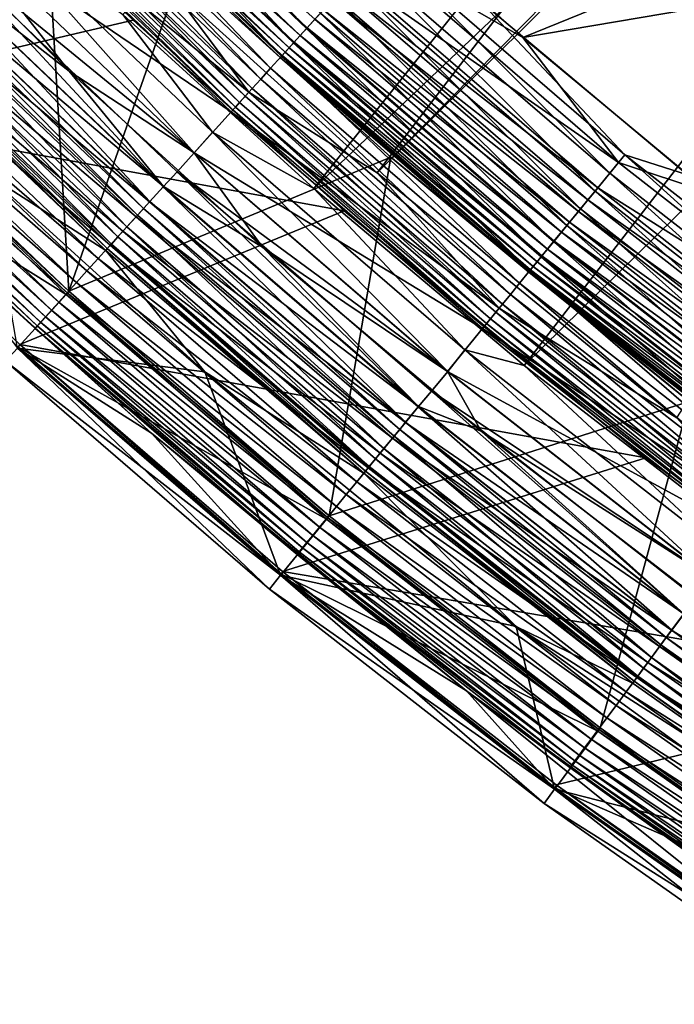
# Model space of a CAD drawing. Header units: metres. Extents: x -901 to 901, y -486 to 401.
# Tile 11 of 256: x -835 to -816, y -367 to -339. Entities that reach past the tile are written whole.
import ezdxf

# ---------------------------------------------------------------- set-up
doc = ezdxf.new("R2010")
doc.units = ezdxf.units.M

msp = doc.modelspace()

# ---------------------------------------------------------------- linework, layer by layer
at = {"layer": 'top'}
for points in [[(-840.122681, -340.12265, -107.279144), (-833.879395, -333.879395, -613.111694), (-837.714661, -329.930359, -613.111694)], [(-825.43811, -335.10556, -618), (-820.340759, -339.662231, -618), (-796.362305, -329.929504, -618)], [(-796.362305, -329.929504, -618), (-820.340759, -339.662231, -618), (-789.87085, -334.501251, -618)], [(-833.075562, -333.075592, -618.849182), (-832.663574, -332.663605, -619.19397), (-826.426697, -339.404053, -618.849182)], [(-832.663574, -332.663605, -619.19397), (-826.0354, -338.972382, -619.19397), (-826.426697, -339.404053, -618.849182)], [(-833.461914, -333.461914, -618.449951), (-833.075562, -333.075592, -618.849182), (-826.793579, -339.808868, -618.449951)], [(-826.411072, -339.386841, -616.218872), (-833.059143, -333.059143, -616.218872), (-833.265259, -333.265289, -615.834167)], [(-833.075562, -333.075592, -618.849182), (-826.426697, -339.404053, -618.849182), (-826.793579, -339.808868, -618.449951)], [(-833.059143, -333.059143, -616.218872), (-826.411072, -339.386841, -616.218872), (-826.191345, -339.144379, -616.573364)], [(-833.265259, -333.265289, -615.834167), (-833.444275, -333.444275, -615.422974), (-826.606873, -339.602844, -615.834167)], [(-826.606873, -339.602844, -615.834167), (-826.411072, -339.386841, -616.218872), (-833.265259, -333.265289, -615.834167)], [(-827.132751, -340.183014, -617.999878), (-833.81897, -333.81897, -617.999878), (-833.461914, -333.461914, -618.449951)], [(-826.919312, -339.94754, -614.98877), (-833.594238, -333.594238, -614.98877), (-833.713562, -333.713531, -614.5354)], [(-826.776855, -339.790375, -615.422974), (-833.444275, -333.444275, -615.422974), (-833.594238, -333.594238, -614.98877)], [(-826.919312, -339.94754, -614.98877), (-826.776855, -339.790375, -615.422974), (-833.594238, -333.594238, -614.98877)], [(-826.793579, -339.808868, -618.449951), (-827.132751, -340.183014, -617.999878), (-833.461914, -333.461914, -618.449951)], [(-833.444275, -333.444275, -615.422974), (-826.776855, -339.790375, -615.422974), (-826.606873, -339.602844, -615.834167)], [(-840.122681, -340.12265, -107.279144), (-833.115417, -346.794098, -107.279144), (-833.879395, -333.879395, -613.111694)], [(-827.440857, -340.522949, -617.502808), (-834.143433, -334.143402, -617.502808), (-833.81897, -333.81897, -617.999878)], [(-833.115417, -346.794098, -107.279144), (-829.930359, -337.71463, -613.111694), (-833.879395, -333.879395, -613.111694)], [(-827.115967, -340.164459, -614.067932), (-833.80127, -333.80127, -614.067932), (-833.856812, -333.856781, -613.591614)], [(-827.115967, -340.164459, -614.067932), (-833.856812, -333.856781, -613.591614), (-827.16864, -340.222626, -613.591614)], [(-827.16864, -340.222626, -613.591614), (-833.856812, -333.856781, -613.591614), (-829.930359, -337.71463, -613.111694)], [(-827.132751, -340.183014, -617.999878), (-827.440857, -340.522949, -617.502808), (-833.81897, -333.81897, -617.999878)], [(-827.032593, -340.07254, -614.5354), (-833.713562, -333.713531, -614.5354), (-833.80127, -333.80127, -614.067932)], [(-827.032593, -340.07254, -614.5354), (-833.80127, -333.80127, -614.067932), (-827.115967, -340.164459, -614.067932)], [(-826.919312, -339.94754, -614.98877), (-833.713562, -333.713531, -614.5354), (-827.032593, -340.07254, -614.5354)], [(-834.432373, -334.432404, -616.963562), (-834.143433, -334.143402, -617.502808), (-827.715332, -340.825775, -616.963562)], [(-834.143433, -334.143402, -617.502808), (-827.440857, -340.522949, -617.502808), (-827.715332, -340.825775, -616.963562)], [(-834.68335, -334.68335, -616.387024), (-834.432373, -334.432404, -616.963562), (-827.953674, -341.088715, -616.387024)], [(-834.432373, -334.432404, -616.963562), (-827.715332, -340.825775, -616.963562), (-827.953674, -341.088715, -616.387024)], [(-828.153381, -341.309021, -615.778259), (-834.893616, -334.893616, -615.778259), (-834.68335, -334.68335, -616.387024)], [(-827.953674, -341.088715, -616.387024), (-828.153381, -341.309021, -615.778259), (-834.68335, -334.68335, -616.387024)], [(-815.710266, -343.518036, -620), (-821.566162, -338.597748, -620), (-789.87085, -334.501251, -620)], [(-820.340759, -339.662231, -618), (-815.077026, -344.025665, -618), (-789.87085, -334.501251, -618)], [(-828.312256, -341.484283, -615.142639), (-835.060852, -335.060852, -615.142639), (-834.893616, -334.893616, -615.778259)], [(-828.153381, -341.309021, -615.778259), (-828.312256, -341.484283, -615.142639), (-834.893616, -334.893616, -615.778259)], [(-835.293396, -335.293396, -613.146606), (-831.302612, -339.169159, -613.146606), (-841.566772, -341.567169, -107.314049)], [(-831.302612, -339.169159, -613.146606), (-835.293396, -335.293396, -613.146606), (-835.261719, -335.261719, -613.819397)], [(-835.261719, -335.261719, -613.819397), (-835.183899, -335.183868, -614.487244), (-828.502991, -341.694733, -613.819397)], [(-828.502991, -341.694733, -613.819397), (-831.302612, -339.169159, -613.146606), (-835.261719, -335.261719, -613.819397)], [(-835.183899, -335.183868, -614.487244), (-835.060852, -335.060852, -615.142639), (-828.429077, -341.61319, -614.487244)], [(-835.183899, -335.183868, -614.487244), (-828.429077, -341.61319, -614.487244), (-828.502991, -341.694733, -613.819397)], [(-835.060852, -335.060852, -615.142639), (-828.312256, -341.484283, -615.142639), (-828.429077, -341.61319, -614.487244)], [(-820.340759, -339.662231, -618), (-825.43811, -335.10556, -618), (-824.492798, -337.270508, -617.90625)], [(-824.751465, -337.555847, -619.86853), (-824.301758, -337.059692, -619.966919), (-817.891479, -343.470581, -619.86853)], [(-824.301758, -337.059692, -619.966919), (-817.466675, -342.952972, -619.966919), (-817.891479, -343.470581, -619.86853)], [(-824.301758, -337.059692, -619.966919), (-821.566162, -338.597748, -620), (-817.466675, -342.952972, -619.966919)], [(-824.492798, -337.270508, -617.90625), (-825.114563, -337.956482, -617.629578), (-817.647156, -343.172913, -617.90625)], [(-817.647156, -343.172913, -617.90625), (-820.340759, -339.662231, -618), (-824.492798, -337.270508, -617.90625)], [(-829.930359, -337.71463, -613.111694), (-833.115417, -346.794098, -107.279144), (-824.058167, -343.024353, -613.111694)], [(-827.16864, -340.222626, -613.591614), (-829.930359, -337.71463, -613.111694), (-824.058167, -343.024353, -613.111694)], [(-825.193604, -338.04364, -619.706055), (-824.751465, -337.555847, -619.86853), (-818.309204, -343.979462, -619.706055)], [(-824.751465, -337.555847, -619.86853), (-817.891479, -343.470581, -619.86853), (-818.309204, -343.979462, -619.706055)], [(-818.714966, -344.473877, -619.480652), (-825.623169, -338.517578, -619.480652), (-825.193604, -338.04364, -619.706055)], [(-825.114563, -337.956482, -617.629578), (-825.40863, -338.280884, -617.425049), (-818.234558, -343.888519, -617.629578)], [(-818.309204, -343.979462, -619.706055), (-818.714966, -344.473877, -619.480652), (-825.193604, -338.04364, -619.706055)], [(-825.114563, -337.956482, -617.629578), (-818.234558, -343.888519, -617.629578), (-817.647156, -343.172913, -617.90625)], [(-825.687683, -338.588776, -617.179138), (-818.512329, -344.226929, -617.425049), (-825.40863, -338.280884, -617.425049)], [(-825.40863, -338.280884, -617.425049), (-818.512329, -344.226929, -617.425049), (-818.234558, -343.888519, -617.629578)], [(-819.104431, -344.948334, -619.19397), (-826.0354, -338.972382, -619.19397), (-825.623169, -338.517578, -619.480652)], [(-825.949402, -338.877502, -616.894409), (-818.776001, -344.548157, -617.179138), (-825.687683, -338.588776, -617.179138)], [(-825.687683, -338.588776, -617.179138), (-818.776001, -344.548157, -617.179138), (-818.512329, -344.226929, -617.425049)], [(-818.714966, -344.473877, -619.480652), (-819.104431, -344.948334, -619.19397), (-825.623169, -338.517578, -619.480652)], [(-821.566162, -338.597748, -620), (-815.710266, -343.518036, -620), (-817.466675, -342.952972, -619.966919)], [(-826.191345, -339.144379, -616.573364), (-819.023193, -344.849365, -616.894409), (-825.949402, -338.877502, -616.894409)], [(-825.949402, -338.877502, -616.894409), (-819.023193, -344.849365, -616.894409), (-818.776001, -344.548157, -617.179138)], [(-841.566772, -341.567169, -107.314049), (-831.302612, -339.169159, -613.146606), (-825.368408, -344.534973, -613.146606)], [(-825.368408, -344.534973, -613.146606), (-831.302612, -339.169159, -613.146606), (-828.502991, -341.694733, -613.819397)], [(-826.426697, -339.404053, -618.849182), (-826.0354, -338.972382, -619.19397), (-819.47406, -345.398682, -618.849182)], [(-826.411072, -339.386841, -616.218872), (-819.251709, -345.127777, -616.573364), (-826.191345, -339.144379, -616.573364)], [(-826.191345, -339.144379, -616.573364), (-819.251709, -345.127777, -616.573364), (-819.023193, -344.849365, -616.894409)], [(-826.0354, -338.972382, -619.19397), (-819.104431, -344.948334, -619.19397), (-819.47406, -345.398682, -618.849182)], [(-826.793579, -339.808868, -618.449951), (-826.426697, -339.404053, -618.849182), (-819.820679, -345.820984, -618.449951)], [(-819.459351, -345.380737, -616.218872), (-826.411072, -339.386841, -616.218872), (-826.606873, -339.602844, -615.834167)], [(-826.426697, -339.404053, -618.849182), (-819.47406, -345.398682, -618.849182), (-819.820679, -345.820984, -618.449951)], [(-826.411072, -339.386841, -616.218872), (-819.459351, -345.380737, -616.218872), (-819.251709, -345.127777, -616.573364)], [(-826.606873, -339.602844, -615.834167), (-826.776855, -339.790375, -615.422974), (-819.644287, -345.606049, -615.834167)], [(-819.644287, -345.606049, -615.834167), (-819.459351, -345.380737, -616.218872), (-826.606873, -339.602844, -615.834167)], [(-815.077026, -344.025665, -618), (-820.340759, -339.662231, -618), (-817.647156, -343.172913, -617.90625)], [(-820.141052, -346.211304, -617.999878), (-827.132751, -340.183014, -617.999878), (-826.793579, -339.808868, -618.449951)], [(-819.939453, -345.965637, -614.98877), (-826.919312, -339.94754, -614.98877), (-827.032593, -340.07254, -614.5354)], [(-819.804871, -345.801697, -615.422974), (-826.776855, -339.790375, -615.422974), (-826.919312, -339.94754, -614.98877)], [(-819.804871, -345.801697, -615.422974), (-826.919312, -339.94754, -614.98877), (-819.939453, -345.965637, -614.98877)], [(-819.820679, -345.820984, -618.449951), (-820.141052, -346.211304, -617.999878), (-826.793579, -339.808868, -618.449951)], [(-826.776855, -339.790375, -615.422974), (-819.804871, -345.801697, -615.422974), (-819.644287, -345.606049, -615.834167)], [(-841.62085, -341.62085, -98), (-833.195068, -346.88205, -98), (-840.206604, -340.206604, -98)], [(-840.122681, -340.12265, -107.279144), (-840.206604, -340.206604, -98), (-833.115417, -346.794098, -107.279144)], [(-840.206604, -340.206604, -98), (-833.195068, -346.88205, -98), (-833.115417, -346.794098, -107.279144)], [(-820.43219, -346.565948, -617.502808), (-827.440857, -340.522949, -617.502808), (-827.132751, -340.183014, -617.999878)], [(-820.125183, -346.191956, -614.067932), (-827.115967, -340.164459, -614.067932), (-827.16864, -340.222626, -613.591614)], [(-820.125183, -346.191956, -614.067932), (-827.16864, -340.222626, -613.591614), (-820.174988, -346.252655, -613.591614)], [(-820.174988, -346.252655, -613.591614), (-827.16864, -340.222626, -613.591614), (-824.058167, -343.024353, -613.111694)], [(-820.141052, -346.211304, -617.999878), (-820.43219, -346.565948, -617.502808), (-827.132751, -340.183014, -617.999878)], [(-820.046448, -346.096039, -614.5354), (-827.032593, -340.07254, -614.5354), (-827.115967, -340.164459, -614.067932)], [(-820.046448, -346.096039, -614.5354), (-827.115967, -340.164459, -614.067932), (-820.125183, -346.191956, -614.067932)], [(-819.939453, -345.965637, -614.98877), (-827.032593, -340.07254, -614.5354), (-820.046448, -346.096039, -614.5354)], [(-827.715332, -340.825775, -616.963562), (-827.440857, -340.522949, -617.502808), (-820.691467, -346.881836, -616.963562)], [(-827.440857, -340.522949, -617.502808), (-820.43219, -346.565948, -617.502808), (-820.691467, -346.881836, -616.963562)], [(-827.953674, -341.088715, -616.387024), (-827.715332, -340.825775, -616.963562), (-820.916626, -347.156158, -616.387024)], [(-827.715332, -340.825775, -616.963562), (-820.691467, -346.881836, -616.963562), (-820.916626, -347.156158, -616.387024)], [(-821.105286, -347.386017, -615.778259), (-828.153381, -341.309021, -615.778259), (-827.953674, -341.088715, -616.387024)], [(-820.916626, -347.156158, -616.387024), (-821.105286, -347.386017, -615.778259), (-827.953674, -341.088715, -616.387024)], [(-821.25531, -347.568848, -615.142639), (-828.312256, -341.484283, -615.142639), (-828.153381, -341.309021, -615.778259)], [(-821.105286, -347.386017, -615.778259), (-821.25531, -347.568848, -615.142639), (-828.153381, -341.309021, -615.778259)], [(-841.62085, -341.62085, -98), (-834.538269, -348.363983, -98), (-833.195068, -346.88205, -98)], [(-841.566772, -341.567169, -107.314049), (-834.499084, -348.295441, -107.314049), (-834.538269, -348.363983, -98)], [(-841.566772, -341.567169, -107.314049), (-825.368408, -344.534973, -613.146606), (-834.499084, -348.295441, -107.314049)], [(-828.502991, -341.694733, -613.819397), (-828.429077, -341.61319, -614.487244), (-821.435547, -347.788361, -613.819397)], [(-828.429077, -341.61319, -614.487244), (-828.312256, -341.484283, -615.142639), (-821.365723, -347.703308, -614.487244)], [(-828.429077, -341.61319, -614.487244), (-821.365723, -347.703308, -614.487244), (-821.435547, -347.788361, -613.819397)], [(-828.312256, -341.484283, -615.142639), (-821.25531, -347.568848, -615.142639), (-821.365723, -347.703308, -614.487244)], [(-821.435547, -347.788361, -613.819397), (-825.368408, -344.534973, -613.146606), (-828.502991, -341.694733, -613.819397)], [(-833.115417, -346.794098, -107.279144), (-825.789246, -353.113708, -107.279144), (-824.058167, -343.024353, -613.111694)], [(-824.058167, -343.024353, -613.111694), (-825.789246, -353.113708, -107.279144), (-815.656799, -349.89209, -613.111694)], [(-820.174988, -346.252655, -613.591614), (-824.058167, -343.024353, -613.111694), (-815.656799, -349.89209, -613.111694)], [(-817.891479, -343.470581, -619.86853), (-817.466675, -342.952972, -619.966919), (-810.749084, -349.043396, -619.86853)], [(-817.466675, -342.952972, -619.966919), (-810.350159, -348.505585, -619.966919), (-810.749084, -349.043396, -619.86853)], [(-817.466675, -342.952972, -619.966919), (-815.710266, -343.518036, -620), (-810.350159, -348.505585, -619.966919)], [(-817.647156, -343.172913, -617.90625), (-818.234558, -343.888519, -617.629578), (-810.519653, -348.7341, -617.90625)], [(-810.519653, -348.7341, -617.90625), (-815.077026, -344.025665, -618), (-817.647156, -343.172913, -617.90625)], [(-818.309204, -343.979462, -619.706055), (-817.891479, -343.470581, -619.86853), (-811.141296, -349.572144, -619.706055)], [(-817.891479, -343.470581, -619.86853), (-810.749084, -349.043396, -619.86853), (-811.141296, -349.572144, -619.706055)], [(-818.234558, -343.888519, -617.629578), (-818.512329, -344.226929, -617.425049), (-811.071228, -349.477631, -617.629578)], [(-818.234558, -343.888519, -617.629578), (-811.071228, -349.477631, -617.629578), (-810.519653, -348.7341, -617.90625)], [(-811.5224, -350.085846, -619.480652), (-818.714966, -344.473877, -619.480652), (-818.309204, -343.979462, -619.706055)], [(-811.141296, -349.572144, -619.706055), (-811.5224, -350.085846, -619.480652), (-818.309204, -343.979462, -619.706055)], [(-818.776001, -344.548157, -617.179138), (-811.332092, -349.829285, -617.425049), (-818.512329, -344.226929, -617.425049)], [(-818.512329, -344.226929, -617.425049), (-811.332092, -349.829285, -617.425049), (-811.071228, -349.477631, -617.629578)], [(-825.368408, -344.534973, -613.146606), (-816.877258, -351.476166, -613.146606), (-834.499084, -348.295441, -107.314049)], [(-816.877258, -351.476166, -613.146606), (-825.368408, -344.534973, -613.146606), (-821.435547, -347.788361, -613.819397)], [(-811.888062, -350.578857, -619.19397), (-819.104431, -344.948334, -619.19397), (-818.714966, -344.473877, -619.480652)], [(-819.023193, -344.849365, -616.894409), (-811.579651, -350.163025, -617.179138), (-818.776001, -344.548157, -617.179138)], [(-818.776001, -344.548157, -617.179138), (-811.579651, -350.163025, -617.179138), (-811.332092, -349.829285, -617.425049)], [(-811.5224, -350.085846, -619.480652), (-811.888062, -350.578857, -619.19397), (-818.714966, -344.473877, -619.480652)], [(-819.47406, -345.398682, -618.849182), (-819.104431, -344.948334, -619.19397), (-812.235168, -351.046783, -618.849182)], [(-819.251709, -345.127777, -616.573364), (-811.811829, -350.476013, -616.894409), (-819.023193, -344.849365, -616.894409)], [(-819.104431, -344.948334, -619.19397), (-811.888062, -350.578857, -619.19397), (-812.235168, -351.046783, -618.849182)], [(-819.023193, -344.849365, -616.894409), (-811.811829, -350.476013, -616.894409), (-811.579651, -350.163025, -617.179138)], [(-819.459351, -345.380737, -616.218872), (-812.026367, -350.765289, -616.573364), (-819.251709, -345.127777, -616.573364)], [(-819.251709, -345.127777, -616.573364), (-812.026367, -350.765289, -616.573364), (-811.811829, -350.476013, -616.894409)], [(-819.820679, -345.820984, -618.449951), (-819.47406, -345.398682, -618.849182), (-812.560669, -351.485565, -618.449951)], [(-812.221375, -351.028107, -616.218872), (-819.459351, -345.380737, -616.218872), (-819.644287, -345.606049, -615.834167)], [(-819.47406, -345.398682, -618.849182), (-812.235168, -351.046783, -618.849182), (-812.560669, -351.485565, -618.449951)], [(-819.459351, -345.380737, -616.218872), (-812.221375, -351.028107, -616.218872), (-812.026367, -350.765289, -616.573364)], [(-812.861511, -351.891113, -617.999878), (-820.141052, -346.211304, -617.999878), (-819.820679, -345.820984, -618.449951)], [(-812.545837, -351.465515, -615.422974), (-819.804871, -345.801697, -615.422974), (-819.939453, -345.965637, -614.98877)], [(-812.560669, -351.485565, -618.449951), (-812.861511, -351.891113, -617.999878), (-819.820679, -345.820984, -618.449951)], [(-819.644287, -345.606049, -615.834167), (-819.804871, -345.801697, -615.422974), (-812.39502, -351.262238, -615.834167)], [(-812.39502, -351.262238, -615.834167), (-819.804871, -345.801697, -615.422974), (-812.545837, -351.465515, -615.422974)], [(-812.39502, -351.262238, -615.834167), (-812.221375, -351.028107, -616.218872), (-819.644287, -345.606049, -615.834167)], [(-812.772705, -351.771362, -614.5354), (-820.046448, -346.096039, -614.5354), (-820.125183, -346.191956, -614.067932)], [(-812.67218, -351.635864, -614.98877), (-819.939453, -345.965637, -614.98877), (-820.046448, -346.096039, -614.5354)], [(-812.67218, -351.635864, -614.98877), (-820.046448, -346.096039, -614.5354), (-812.772705, -351.771362, -614.5354)], [(-812.545837, -351.465515, -615.422974), (-819.939453, -345.965637, -614.98877), (-812.67218, -351.635864, -614.98877)], [(-813.134888, -352.259613, -617.502808), (-820.43219, -346.565948, -617.502808), (-820.141052, -346.211304, -617.999878)], [(-812.846619, -351.871033, -614.067932), (-820.125183, -346.191956, -614.067932), (-820.174988, -346.252655, -613.591614)], [(-812.846619, -351.871033, -614.067932), (-820.174988, -346.252655, -613.591614), (-812.893372, -351.934082, -613.591614)], [(-812.893372, -351.934082, -613.591614), (-820.174988, -346.252655, -613.591614), (-815.656799, -349.89209, -613.111694)], [(-812.861511, -351.891113, -617.999878), (-813.134888, -352.259613, -617.502808), (-820.141052, -346.211304, -617.999878)], [(-812.772705, -351.771362, -614.5354), (-820.125183, -346.191956, -614.067932), (-812.846619, -351.871033, -614.067932)], [(-820.691467, -346.881836, -616.963562), (-820.43219, -346.565948, -617.502808), (-813.378357, -352.58786, -616.963562)], [(-820.43219, -346.565948, -617.502808), (-813.134888, -352.259613, -617.502808), (-813.378357, -352.58786, -616.963562)], [(-834.538269, -348.363983, -98), (-825.864502, -353.205475, -98), (-833.195068, -346.88205, -98)], [(-833.115417, -346.794098, -107.279144), (-833.195068, -346.88205, -98), (-825.789246, -353.113708, -107.279144)], [(-833.195068, -346.88205, -98), (-825.864502, -353.205475, -98), (-825.789246, -353.113708, -107.279144)], [(-820.916626, -347.156158, -616.387024), (-820.691467, -346.881836, -616.963562), (-813.589783, -352.872864, -616.387024)], [(-820.691467, -346.881836, -616.963562), (-813.378357, -352.58786, -616.963562), (-813.589783, -352.872864, -616.387024)], [(-813.766907, -353.111694, -615.778259), (-821.105286, -347.386017, -615.778259), (-820.916626, -347.156158, -616.387024)], [(-813.589783, -352.872864, -616.387024), (-813.766907, -353.111694, -615.778259), (-820.916626, -347.156158, -616.387024)], [(-813.907837, -353.301666, -615.142639), (-821.25531, -347.568848, -615.142639), (-821.105286, -347.386017, -615.778259)], [(-813.766907, -353.111694, -615.778259), (-813.907837, -353.301666, -615.142639), (-821.105286, -347.386017, -615.778259)], [(-821.435547, -347.788361, -613.819397), (-821.365723, -347.703308, -614.487244), (-814.077026, -353.529755, -613.819397)], [(-821.365723, -347.703308, -614.487244), (-821.25531, -347.568848, -615.142639), (-814.011475, -353.441376, -614.487244)], [(-821.365723, -347.703308, -614.487244), (-814.011475, -353.441376, -614.487244), (-814.077026, -353.529755, -613.819397)], [(-821.25531, -347.568848, -615.142639), (-813.907837, -353.301666, -615.142639), (-814.011475, -353.441376, -614.487244)], [(-814.077026, -353.529755, -613.819397), (-816.877258, -351.476166, -613.146606), (-821.435547, -347.788361, -613.819397)], [(-834.538269, -348.363983, -98), (-834.499084, -348.295441, -107.314049), (-827.133362, -354.751526, -98)], [(-834.499084, -348.295441, -107.314049), (-827.106201, -354.669983, -107.314049), (-827.133362, -354.751526, -98)], [(-834.499084, -348.295441, -107.314049), (-816.877258, -351.476166, -613.146606), (-827.106201, -354.669983, -107.314049)], [(-834.538269, -348.363983, -98), (-827.133362, -354.751526, -98), (-825.864502, -353.205475, -98)], [(-825.789246, -353.113708, -107.279144), (-818.161804, -359.066254, -107.279144), (-815.656799, -349.89209, -613.111694)], [(-815.656799, -349.89209, -613.111694), (-818.161804, -359.066254, -107.279144), (-810.251465, -364.637299, -107.279144)], [(-816.877258, -351.476166, -613.146606), (-808.000305, -357.916626, -613.146606), (-827.106201, -354.669983, -107.314049)], [(-808.000305, -357.916626, -613.146606), (-816.877258, -351.476166, -613.146606), (-814.077026, -353.529755, -613.819397)], [(-827.133362, -354.751526, -98), (-818.232483, -359.16156, -98), (-825.864502, -353.205475, -98)], [(-825.789246, -353.113708, -107.279144), (-825.864502, -353.205475, -98), (-818.161804, -359.066254, -107.279144)], [(-825.864502, -353.205475, -98), (-818.232483, -359.16156, -98), (-818.161804, -359.066254, -107.279144)], [(-827.133362, -354.751526, -98), (-827.106201, -354.669983, -107.314049), (-819.42395, -360.768036, -98)], [(-827.106201, -354.669983, -107.314049), (-819.402283, -360.676544, -107.314049), (-819.42395, -360.768036, -98)], [(-827.106201, -354.669983, -107.314049), (-808.000305, -357.916626, -613.146606), (-819.402283, -360.676544, -107.314049)], [(-827.133362, -354.751526, -98), (-819.42395, -360.768036, -98), (-818.232483, -359.16156, -98)], [(-808.000305, -357.916626, -613.146606), (-811.401672, -366.300903, -107.314049), (-819.402283, -360.676544, -107.314049)], [(-818.161804, -359.066254, -107.279144), (-818.232483, -359.16156, -98), (-810.251465, -364.637299, -107.279144)], [(-819.42395, -360.768036, -98), (-810.317383, -364.735992, -98), (-818.232483, -359.16156, -98)], [(-818.232483, -359.16156, -98), (-810.317383, -364.735992, -98), (-810.251465, -364.637299, -107.279144)], [(-819.42395, -360.768036, -98), (-819.402283, -360.676544, -107.314049), (-811.428589, -366.398987, -98)], [(-819.42395, -360.768036, -98), (-811.428589, -366.398987, -98), (-810.317383, -364.735992, -98)], [(-819.402283, -360.676544, -107.314049), (-811.401672, -366.300903, -107.314049), (-811.428589, -366.398987, -98)]]:
    msp.add_3dface(points, dxfattribs=at)
at = {"layer": 'top0'}
for points in [[(-793.727417, -303.555023, -29.825321), (-830.326965, -338.135101, -0.803848), (-824.436707, -343.46109, -0.803848)], [(-824.436707, -343.46109, -0.803848), (-789.056396, -307.612732, -29.81592), (-793.727417, -303.555023, -29.825321)], [(-794.748962, -304.61557, -32.423145), (-826.218567, -343.902435, -3.399924), (-831.593506, -339.006805, -3.399924)], [(-794.748962, -304.61557, -32.423145), (-789.547852, -309.118988, -32.412781), (-826.218567, -343.902435, -3.399924)], [(-788.569824, -308.014862, -29.814909), (-789.056396, -307.612732, -29.81592), (-824.436707, -343.46109, -0.803848)], [(-816.009277, -350.350189, -0.803848), (-788.569824, -308.014862, -29.814909), (-824.436707, -343.46109, -0.803848)], [(-789.547852, -309.118988, -32.412781), (-820.303406, -348.878296, -3.399924), (-826.218567, -343.902435, -3.399924)], [(-789.547852, -309.118988, -32.412781), (-784.133118, -313.363251, -32.401356), (-820.303406, -348.878296, -3.399924)], [(-784.133118, -313.363251, -32.401356), (-814.191162, -353.609955, -3.399924), (-820.303406, -348.878296, -3.399924)], [(-833.103455, -340.601837), (-840.601807, -333.103455), (-837.316223, -337.316193, -0.028766)], [(-840.601807, -333.103455), (-833.103455, -340.601837), (-836.409424, -336.409424)], [(-828.050903, -341.196198, -0.456723), (-834.785828, -334.785828, -0.456723), (-835.31134, -335.31134, -0.204445)], [(-828.050903, -341.196198, -0.456723), (-830.326965, -338.135101, -0.803848), (-834.785828, -334.785828, -0.456723)], [(-835.31134, -335.31134, -0.204445), (-836.409424, -336.409424), (-828.550049, -341.746826, -0.204445)], [(-828.550049, -341.746826, -0.204445), (-828.050903, -341.196198, -0.456723), (-835.31134, -335.31134, -0.204445)], [(-829.58606, -342.900299, -3), (-836.406616, -336.406586, -3), (-835.860291, -335.860291, -3.101714)], [(-829.071411, -342.322021, -3.101714), (-829.58606, -342.900299, -3), (-835.860291, -335.860291, -3.101714)], [(-835.860291, -335.860291, -3.101714), (-831.593506, -339.006805, -3.399924), (-829.071411, -342.322021, -3.101714)], [(-836.406616, -336.406586, -3), (-829.58606, -342.900299, -3), (-836.914734, -336.914734, -3)], [(-836.409424, -336.409424), (-833.103455, -340.601837), (-829.588745, -342.903259)], [(-836.409424, -336.409424), (-829.588745, -342.903259), (-828.550049, -341.746826, -0.204445)], [(-836.914734, -336.914734, -3), (-830.460999, -343.855133, -3.056892), (-837.323425, -337.323425, -3.056892)], [(-836.914734, -336.914734, -3), (-829.58606, -342.900299, -3), (-830.068665, -343.432739, -3)], [(-836.914734, -336.914734, -3), (-830.068665, -343.432739, -3), (-830.460999, -343.855133, -3.056892)], [(-837.316223, -337.316193, -0.028766), (-837.725769, -337.725739, -0.114353), (-830.454163, -343.847565, -0.028766)], [(-837.323425, -337.323425, -3.056892), (-830.835999, -344.268829, -3.22474), (-837.718201, -337.718231, -3.22474)], [(-837.323425, -337.323425, -3.056892), (-830.460999, -343.855133, -3.056892), (-830.835999, -344.268829, -3.22474)], [(-830.454163, -343.847565, -0.028766), (-833.103455, -340.601837), (-837.316223, -337.316193, -0.028766)], [(-837.725769, -337.725739, -0.114353), (-838.128296, -338.128326, -0.255695), (-830.84314, -344.276703, -0.114353)], [(-831.013184, -344.464325, -3.348771), (-837.904846, -337.904816, -3.348771), (-837.718201, -337.718231, -3.22474)], [(-837.725769, -337.725739, -0.114353), (-830.84314, -344.276703, -0.114353), (-830.454163, -343.847565, -0.028766)], [(-837.718201, -337.718231, -3.22474), (-830.835999, -344.268829, -3.22474), (-831.013184, -344.464325, -3.348771)], [(-838.081787, -338.081818, -3.497899), (-831.484192, -344.983978, -3.865118), (-838.400757, -338.400757, -3.865118)], [(-831.181274, -344.64978, -3.497899), (-838.081787, -338.081818, -3.497899), (-837.904846, -337.904816, -3.348771)], [(-831.484192, -344.983978, -3.865118), (-838.081787, -338.081818, -3.497899), (-831.181274, -344.64978, -3.497899)], [(-831.181274, -344.64978, -3.497899), (-837.904846, -337.904816, -3.348771), (-831.013184, -344.464325, -3.348771)], [(-838.128296, -338.128326, -0.255695), (-838.519287, -338.519287, -0.451727), (-831.225464, -344.698517, -0.255695)], [(-838.128296, -338.128326, -0.255695), (-831.225464, -344.698517, -0.255695), (-830.84314, -344.276703, -0.114353)], [(-824.436707, -343.46109, -0.803848), (-830.326965, -338.135101, -0.803848), (-828.050903, -341.196198, -0.456723)], [(-838.519287, -338.519287, -0.451727), (-838.894348, -338.894348, -0.70103), (-831.596802, -345.108215, -0.451727)], [(-838.400757, -338.400757, -3.865118), (-831.733459, -345.258972, -4.312942), (-838.663208, -338.663177, -4.312942)], [(-838.519287, -338.519287, -0.451727), (-831.596802, -345.108215, -0.451727), (-831.225464, -344.698517, -0.255695)], [(-838.400757, -338.400757, -3.865118), (-831.484192, -344.983978, -3.865118), (-831.733459, -345.258972, -4.312942)], [(-838.894348, -338.894348, -0.70103), (-839.250061, -339.250092, -1.000777), (-831.953003, -345.50119, -0.70103)], [(-832.035889, -345.592621, -5.381563), (-838.981628, -338.981628, -5.381563), (-838.859497, -338.859497, -4.82471)], [(-838.894348, -338.894348, -0.70103), (-831.953003, -345.50119, -0.70103), (-831.596802, -345.108215, -0.451727)], [(-831.919922, -345.464661, -4.82471), (-838.859497, -338.859497, -4.82471), (-838.663208, -338.663177, -4.312942)], [(-832.035889, -345.592621, -5.381563), (-838.859497, -338.859497, -4.82471), (-831.919922, -345.464661, -4.82471)], [(-838.663208, -338.663177, -4.312942), (-831.733459, -345.258972, -4.312942), (-831.919922, -345.464661, -4.82471)], [(-832.073242, -345.64447, -5.959025), (-839.025391, -339.025421, -5.959025), (-838.981628, -338.981628, -5.381563)], [(-839.025391, -339.025421, -5.959025), (-832.073242, -345.64447, -5.959025), (-835.409851, -343.522583, -87)], [(-832.073242, -345.64447, -5.959025), (-838.981628, -338.981628, -5.381563), (-832.035889, -345.592621, -5.381563)], [(-831.593506, -339.006805, -3.399924), (-826.218567, -343.902435, -3.399924), (-829.071411, -342.322021, -3.101714)], [(-839.250061, -339.250092, -1.000777), (-839.583374, -339.583405, -1.34779), (-832.290894, -345.873932, -1.000777)], [(-839.250061, -339.250092, -1.000777), (-832.290894, -345.873932, -1.000777), (-831.953003, -345.50119, -0.70103)], [(-839.583374, -339.583405, -1.34779), (-839.891174, -339.891144, -1.738888), (-832.607422, -346.223175, -1.34779)], [(-839.583374, -339.583405, -1.34779), (-832.607422, -346.223175, -1.34779), (-832.290894, -345.873932, -1.000777)], [(-839.891174, -339.891144, -1.738888), (-840.170349, -340.17038, -2.170691), (-832.899719, -346.545654, -1.738888)], [(-839.891174, -339.891144, -1.738888), (-832.899719, -346.545654, -1.738888), (-832.607422, -346.223175, -1.34779)], [(-840.170349, -340.17038, -2.170691), (-840.41864, -340.41864, -2.639013), (-833.164917, -346.838226, -2.170691)], [(-840.170349, -340.17038, -2.170691), (-833.164917, -346.838226, -2.170691), (-832.899719, -346.545654, -1.738888)], [(-840.41864, -340.41864, -2.639013), (-840.633728, -340.633698, -3.139467), (-833.400757, -347.098389, -2.639013)], [(-840.41864, -340.41864, -2.639013), (-833.400757, -347.098389, -2.639013), (-833.164917, -346.838226, -2.170691)], [(-833.775513, -347.511841, -3.667668), (-840.813232, -340.813232, -3.667668), (-840.955261, -340.955261, -4.218875)], [(-833.60498, -347.3237, -3.139467), (-840.633728, -340.633698, -3.139467), (-840.813232, -340.813232, -3.667668)], [(-833.60498, -347.3237, -3.139467), (-840.813232, -340.813232, -3.667668), (-833.775513, -347.511841, -3.667668)], [(-833.400757, -347.098389, -2.639013), (-840.633728, -340.633698, -3.139467), (-833.60498, -347.3237, -3.139467)], [(-827.66687, -345.55365), (-833.103455, -340.601837), (-830.454163, -343.847565, -0.028766)], [(-833.103455, -340.601837), (-827.66687, -345.55365), (-829.588745, -342.903259)], [(-841.122803, -341.122803, -5.365363), (-834.008667, -347.769043, -4.786941), (-841.058716, -341.058716, -4.786941)], [(-834.008667, -347.769043, -4.786941), (-841.122803, -341.122803, -5.365363), (-834.069519, -347.836212, -5.365363)], [(-834.069519, -347.836212, -5.365363), (-841.122803, -341.122803, -5.365363), (-836.983276, -345.190277, -5.947641)], [(-833.9104, -347.660645, -4.218875), (-840.955261, -340.955261, -4.218875), (-841.058716, -341.058716, -4.786941)], [(-841.058716, -341.058716, -4.786941), (-834.008667, -347.769043, -4.786941), (-833.9104, -347.660645, -4.218875)], [(-833.775513, -347.511841, -3.667668), (-840.955261, -340.955261, -4.218875), (-833.9104, -347.660645, -4.218875)], [(-821.008362, -347.268372, -0.456723), (-828.050903, -341.196198, -0.456723), (-828.550049, -341.746826, -0.204445)], [(-821.008362, -347.268372, -0.456723), (-824.436707, -343.46109, -0.803848), (-828.050903, -341.196198, -0.456723)], [(-828.550049, -341.746826, -0.204445), (-829.588745, -342.903259), (-821.479858, -347.842804, -0.204445)], [(-821.479858, -347.842804, -0.204445), (-821.008362, -347.268372, -0.456723), (-828.550049, -341.746826, -0.204445)], [(-822.455078, -349.051483, -3), (-829.58606, -342.900299, -3), (-829.071411, -342.322021, -3.101714)], [(-821.972351, -348.442871, -3.101714), (-822.455078, -349.051483, -3), (-829.071411, -342.322021, -3.101714)], [(-829.071411, -342.322021, -3.101714), (-826.218567, -343.902435, -3.399924), (-821.972351, -348.442871, -3.101714)], [(-829.58606, -342.900299, -3), (-822.455078, -349.051483, -3), (-830.068665, -343.432739, -3)], [(-829.588745, -342.903259), (-827.66687, -345.55365), (-822.457642, -349.054596)], [(-829.588745, -342.903259), (-822.457642, -349.054596), (-821.479858, -347.842804, -0.204445)], [(-835.409851, -343.522583, -87), (-832.073242, -345.64447, -5.959025), (-829.289917, -349.056427, -87)], [(-829.289917, -349.056427, -87), (-834.562927, -348.391418, -87), (-835.409851, -343.522583, -87)], [(-830.068665, -343.432739, -3), (-823.285156, -350.042267, -3.056892), (-830.460999, -343.855133, -3.056892)], [(-830.068665, -343.432739, -3), (-822.455078, -349.051483, -3), (-822.91095, -349.606995, -3)], [(-830.068665, -343.432739, -3), (-822.91095, -349.606995, -3), (-823.285156, -350.042267, -3.056892)], [(-816.009277, -350.350189, -0.803848), (-824.436707, -343.46109, -0.803848), (-821.008362, -347.268372, -0.456723)], [(-830.454163, -343.847565, -0.028766), (-830.84314, -344.276703, -0.114353), (-823.278625, -350.034363, -0.028766)], [(-830.460999, -343.855133, -3.056892), (-823.639343, -350.473846, -3.22474), (-830.835999, -344.268829, -3.22474)], [(-830.460999, -343.855133, -3.056892), (-823.285156, -350.042267, -3.056892), (-823.639343, -350.473846, -3.22474)], [(-823.278625, -350.034363, -0.028766), (-827.66687, -345.55365), (-830.454163, -343.847565, -0.028766)], [(-826.218567, -343.902435, -3.399924), (-820.303406, -348.878296, -3.399924), (-821.972351, -348.442871, -3.101714)], [(-830.84314, -344.276703, -0.114353), (-831.225464, -344.698517, -0.255695), (-823.646118, -350.482056, -0.114353)], [(-830.835999, -344.268829, -3.22474), (-823.806763, -350.677795, -3.348771), (-831.013184, -344.464325, -3.348771)], [(-830.84314, -344.276703, -0.114353), (-823.646118, -350.482056, -0.114353), (-823.278625, -350.034363, -0.028766)], [(-830.835999, -344.268829, -3.22474), (-823.639343, -350.473846, -3.22474), (-823.806763, -350.677795, -3.348771)], [(-831.225464, -344.698517, -0.255695), (-831.596802, -345.108215, -0.451727), (-824.007324, -350.922089, -0.255695)], [(-824.251709, -351.21991, -3.865118), (-831.484192, -344.983978, -3.865118), (-831.181274, -344.64978, -3.497899)], [(-831.225464, -344.698517, -0.255695), (-824.007324, -350.922089, -0.255695), (-823.646118, -350.482056, -0.114353)], [(-823.965576, -350.871277, -3.497899), (-831.181274, -344.64978, -3.497899), (-831.013184, -344.464325, -3.348771)], [(-824.251709, -351.21991, -3.865118), (-831.181274, -344.64978, -3.497899), (-823.965576, -350.871277, -3.497899)], [(-831.013184, -344.464325, -3.348771), (-823.806763, -350.677795, -3.348771), (-823.965576, -350.871277, -3.497899)], [(-831.484192, -344.983978, -3.865118), (-824.487183, -351.506775, -4.312942), (-831.733459, -345.258972, -4.312942)], [(-824.487183, -351.506775, -4.312942), (-831.484192, -344.983978, -3.865118), (-824.251709, -351.21991, -3.865118)], [(-830.792236, -350.788452, -5.947641), (-836.983276, -345.190277, -5.947641), (-834.562927, -348.391418, -87)], [(-834.069519, -347.836212, -5.365363), (-836.983276, -345.190277, -5.947641), (-830.792236, -350.788452, -5.947641)], [(-831.596802, -345.108215, -0.451727), (-831.953003, -345.50119, -0.70103), (-824.358093, -351.349487, -0.451727)], [(-831.733459, -345.258972, -4.312942), (-824.66333, -351.721375, -4.82471), (-831.919922, -345.464661, -4.82471)], [(-831.733459, -345.258972, -4.312942), (-824.487183, -351.506775, -4.312942), (-824.66333, -351.721375, -4.82471)], [(-831.596802, -345.108215, -0.451727), (-824.358093, -351.349487, -0.451727), (-824.007324, -350.922089, -0.255695)], [(-831.953003, -345.50119, -0.70103), (-832.290894, -345.873932, -1.000777), (-824.69458, -351.75946, -0.70103)], [(-824.772888, -351.854858, -5.381563), (-832.035889, -345.592621, -5.381563), (-831.919922, -345.464661, -4.82471)], [(-831.953003, -345.50119, -0.70103), (-824.69458, -351.75946, -0.70103), (-824.358093, -351.349487, -0.451727)], [(-831.919922, -345.464661, -4.82471), (-824.66333, -351.721375, -4.82471), (-824.772888, -351.854858, -5.381563)], [(-821.514099, -350.72348), (-827.66687, -345.55365), (-823.278625, -350.034363, -0.028766)], [(-827.66687, -345.55365), (-821.514099, -350.72348), (-822.457642, -349.054596)], [(-824.804626, -351.914398, -5.959025), (-832.073242, -345.64447, -5.959025), (-832.035889, -345.592621, -5.381563)], [(-832.073242, -345.64447, -5.959025), (-824.804626, -351.914398, -5.959025), (-829.289917, -349.056427, -87)], [(-824.804626, -351.914398, -5.959025), (-832.035889, -345.592621, -5.381563), (-824.772888, -351.854858, -5.381563)], [(-832.290894, -345.873932, -1.000777), (-832.607422, -346.223175, -1.34779), (-825.013794, -352.148346, -1.000777)], [(-832.290894, -345.873932, -1.000777), (-825.013794, -352.148346, -1.000777), (-824.69458, -351.75946, -0.70103)], [(-832.607422, -346.223175, -1.34779), (-832.899719, -346.545654, -1.738888), (-825.312805, -352.512665, -1.34779)], [(-832.607422, -346.223175, -1.34779), (-825.312805, -352.512665, -1.34779), (-825.013794, -352.148346, -1.000777)], [(-832.899719, -346.545654, -1.738888), (-833.164917, -346.838226, -2.170691), (-825.588989, -352.849091, -1.738888)], [(-832.899719, -346.545654, -1.738888), (-825.588989, -352.849091, -1.738888), (-825.312805, -352.512665, -1.34779)], [(-833.164917, -346.838226, -2.170691), (-833.400757, -347.098389, -2.639013), (-825.839478, -353.154327, -2.170691)], [(-833.164917, -346.838226, -2.170691), (-825.839478, -353.154327, -2.170691), (-825.588989, -352.849091, -1.738888)], [(-826.062256, -353.42572, -2.639013), (-833.400757, -347.098389, -2.639013), (-833.60498, -347.3237, -3.139467)], [(-825.839478, -353.154327, -2.170691), (-833.400757, -347.098389, -2.639013), (-826.062256, -353.42572, -2.639013)], [(-826.255188, -353.660767, -3.139467), (-833.60498, -347.3237, -3.139467), (-833.775513, -347.511841, -3.667668)], [(-826.062256, -353.42572, -2.639013), (-833.60498, -347.3237, -3.139467), (-826.255188, -353.660767, -3.139467)], [(-813.675781, -352.989532, -0.456723), (-821.008362, -347.268372, -0.456723), (-821.479858, -347.842804, -0.204445)], [(-813.675781, -352.989532, -0.456723), (-816.009277, -350.350189, -0.803848), (-821.008362, -347.268372, -0.456723)], [(-826.636536, -354.125397, -4.786941), (-834.008667, -347.769043, -4.786941), (-834.069519, -347.836212, -5.365363)], [(-834.008667, -347.769043, -4.786941), (-826.543701, -354.012299, -4.218875), (-833.9104, -347.660645, -4.218875)], [(-826.543701, -354.012299, -4.218875), (-834.008667, -347.769043, -4.786941), (-826.636536, -354.125397, -4.786941)], [(-826.41626, -353.857056, -3.667668), (-833.775513, -347.511841, -3.667668), (-833.9104, -347.660645, -4.218875)], [(-833.9104, -347.660645, -4.218875), (-826.543701, -354.012299, -4.218875), (-826.41626, -353.857056, -3.667668)], [(-826.255188, -353.660767, -3.139467), (-833.775513, -347.511841, -3.667668), (-826.41626, -353.857056, -3.667668)], [(-826.636536, -354.125397, -4.786941), (-834.069519, -347.836212, -5.365363), (-826.694031, -354.195435, -5.365363)], [(-826.694031, -354.195435, -5.365363), (-834.069519, -347.836212, -5.365363), (-830.792236, -350.788452, -5.947641)], [(-821.479858, -347.842804, -0.204445), (-822.457642, -349.054596), (-814.11853, -353.586395, -0.204445)], [(-814.11853, -353.586395, -0.204445), (-813.675781, -352.989532, -0.456723), (-821.479858, -347.842804, -0.204445)], [(-827.156555, -354.780212, -87), (-834.562927, -348.391418, -87), (-829.289917, -349.056427, -87)], [(-830.792236, -350.788452, -5.947641), (-834.562927, -348.391418, -87), (-827.156555, -354.780212, -87)], [(-815.030884, -354.845398, -3), (-822.455078, -349.051483, -3), (-821.972351, -348.442871, -3.101714)], [(-814.581055, -354.2099, -3.101714), (-815.030884, -354.845398, -3), (-821.972351, -348.442871, -3.101714)], [(-821.972351, -348.442871, -3.101714), (-820.303406, -348.878296, -3.399924), (-814.581055, -354.2099, -3.101714)], [(-820.303406, -348.878296, -3.399924), (-814.191162, -353.609955, -3.399924), (-814.581055, -354.2099, -3.101714)], [(-829.289917, -349.056427, -87), (-824.804626, -351.914398, -5.959025), (-820.529846, -356.217529, -87)], [(-820.529846, -356.217529, -87), (-827.156555, -354.780212, -87), (-829.289917, -349.056427, -87)], [(-822.455078, -349.051483, -3), (-815.030884, -354.845398, -3), (-822.91095, -349.606995, -3)], [(-822.457642, -349.054596), (-821.514099, -350.72348), (-815.033264, -354.848602)], [(-822.457642, -349.054596), (-815.033264, -354.848602), (-814.11853, -353.586395, -0.204445)], [(-822.91095, -349.606995, -3), (-815.813782, -355.871735, -3.056892), (-823.285156, -350.042267, -3.056892)], [(-822.91095, -349.606995, -3), (-815.030884, -354.845398, -3), (-815.458984, -355.422607, -3)], [(-822.91095, -349.606995, -3), (-815.458984, -355.422607, -3), (-815.813782, -355.871735, -3.056892)], [(-823.278625, -350.034363, -0.028766), (-823.646118, -350.482056, -0.114353), (-815.807678, -355.863525, -0.028766)], [(-823.285156, -350.042267, -3.056892), (-816.146423, -356.32016, -3.22474), (-823.639343, -350.473846, -3.22474)], [(-823.285156, -350.042267, -3.056892), (-815.813782, -355.871735, -3.056892), (-816.146423, -356.32016, -3.22474)], [(-815.807678, -355.863525, -0.028766), (-821.514099, -350.72348), (-823.278625, -350.034363, -0.028766)], [(-823.646118, -350.482056, -0.114353), (-824.007324, -350.922089, -0.255695), (-816.152771, -356.328674, -0.114353)], [(-823.639343, -350.473846, -3.22474), (-816.30365, -356.532074, -3.348771), (-823.806763, -350.677795, -3.348771)], [(-823.646118, -350.482056, -0.114353), (-816.152771, -356.328674, -0.114353), (-815.807678, -355.863525, -0.028766)], [(-823.639343, -350.473846, -3.22474), (-816.146423, -356.32016, -3.22474), (-816.30365, -356.532074, -3.348771)], [(-821.929138, -358.033752, -5.947641), (-830.792236, -350.788452, -5.947641), (-827.156555, -354.780212, -87)], [(-830.792236, -350.788452, -5.947641), (-821.929138, -358.033752, -5.947641), (-826.694031, -354.195435, -5.365363)], [(-823.806763, -350.677795, -3.348771), (-816.452759, -356.733093, -3.497899), (-823.965576, -350.871277, -3.497899)], [(-823.806763, -350.677795, -3.348771), (-816.30365, -356.532074, -3.348771), (-816.452759, -356.733093, -3.497899)], [(-815.807678, -355.863525, -0.028766), (-815.151062, -355.632111), (-821.514099, -350.72348)], [(-821.514099, -350.72348), (-815.151062, -355.632111), (-815.033264, -354.848602)], [(-824.007324, -350.922089, -0.255695), (-824.358093, -351.349487, -0.451727), (-816.491943, -356.785919, -0.255695)], [(-816.721436, -357.095337, -3.865118), (-824.251709, -351.21991, -3.865118), (-823.965576, -350.871277, -3.497899)], [(-824.007324, -350.922089, -0.255695), (-816.491943, -356.785919, -0.255695), (-816.152771, -356.328674, -0.114353)], [(-823.965576, -350.871277, -3.497899), (-816.452759, -356.733093, -3.497899), (-816.721436, -357.095337, -3.865118)], [(-824.358093, -351.349487, -0.451727), (-824.69458, -351.75946, -0.70103), (-816.82135, -357.230011, -0.451727)], [(-816.942566, -357.393433, -4.312942), (-824.487183, -351.506775, -4.312942), (-824.251709, -351.21991, -3.865118)], [(-824.358093, -351.349487, -0.451727), (-816.82135, -357.230011, -0.451727), (-816.491943, -356.785919, -0.255695)], [(-816.942566, -357.393433, -4.312942), (-824.251709, -351.21991, -3.865118), (-816.721436, -357.095337, -3.865118)], [(-824.487183, -351.506775, -4.312942), (-817.107971, -357.616394, -4.82471), (-824.66333, -351.721375, -4.82471)], [(-817.107971, -357.616394, -4.82471), (-824.487183, -351.506775, -4.312942), (-816.942566, -357.393433, -4.312942)], [(-824.69458, -351.75946, -0.70103), (-825.013794, -352.148346, -1.000777), (-817.137329, -357.655975, -0.70103)], [(-817.237122, -357.820129, -5.959025), (-824.804626, -351.914398, -5.959025), (-824.772888, -351.854858, -5.381563)], [(-824.804626, -351.914398, -5.959025), (-817.237122, -357.820129, -5.959025), (-820.529846, -356.217529, -87)], [(-824.66333, -351.721375, -4.82471), (-817.210876, -357.755096, -5.381563), (-824.772888, -351.854858, -5.381563)], [(-824.772888, -351.854858, -5.381563), (-817.210876, -357.755096, -5.381563), (-817.237122, -357.820129, -5.959025)], [(-824.69458, -351.75946, -0.70103), (-817.137329, -357.655975, -0.70103), (-816.82135, -357.230011, -0.451727)], [(-824.66333, -351.721375, -4.82471), (-817.107971, -357.616394, -4.82471), (-817.210876, -357.755096, -5.381563)], [(-825.013794, -352.148346, -1.000777), (-825.312805, -352.512665, -1.34779), (-817.437012, -358.060028, -1.000777)], [(-825.013794, -352.148346, -1.000777), (-817.437012, -358.060028, -1.000777), (-817.137329, -357.655975, -0.70103)], [(-825.312805, -352.512665, -1.34779), (-825.588989, -352.849091, -1.738888), (-817.717834, -358.438599, -1.34779)], [(-825.312805, -352.512665, -1.34779), (-817.717834, -358.438599, -1.34779), (-817.437012, -358.060028, -1.000777)], [(-825.588989, -352.849091, -1.738888), (-825.839478, -353.154327, -2.170691), (-817.977173, -358.788147, -1.738888)], [(-825.588989, -352.849091, -1.738888), (-817.977173, -358.788147, -1.738888), (-817.717834, -358.438599, -1.34779)], [(-818.212402, -359.105286, -2.170691), (-825.839478, -353.154327, -2.170691), (-826.062256, -353.42572, -2.639013)], [(-817.977173, -358.788147, -1.738888), (-825.839478, -353.154327, -2.170691), (-818.212402, -359.105286, -2.170691)], [(-818.42157, -359.387268, -2.639013), (-826.062256, -353.42572, -2.639013), (-826.255188, -353.660767, -3.139467)], [(-818.212402, -359.105286, -2.170691), (-826.062256, -353.42572, -2.639013), (-818.42157, -359.387268, -2.639013)], [(-826.543701, -354.012299, -4.218875), (-818.754028, -359.835449, -3.667668), (-826.41626, -353.857056, -3.667668)], [(-818.602783, -359.631531, -3.139467), (-826.255188, -353.660767, -3.139467), (-826.41626, -353.857056, -3.667668)], [(-826.41626, -353.857056, -3.667668), (-818.754028, -359.835449, -3.667668), (-818.602783, -359.631531, -3.139467)], [(-818.42157, -359.387268, -2.639013), (-826.255188, -353.660767, -3.139467), (-818.602783, -359.631531, -3.139467)], [(-818.960876, -360.114258, -4.786941), (-826.636536, -354.125397, -4.786941), (-826.694031, -354.195435, -5.365363)], [(-818.873718, -359.996765, -4.218875), (-826.543701, -354.012299, -4.218875), (-826.636536, -354.125397, -4.786941)], [(-818.873718, -359.996765, -4.218875), (-826.636536, -354.125397, -4.786941), (-818.960876, -360.114258, -4.786941)], [(-818.754028, -359.835449, -3.667668), (-826.543701, -354.012299, -4.218875), (-818.873718, -359.996765, -4.218875)], [(-821.929138, -358.033752, -5.947641), (-819.014832, -360.187073, -5.365363), (-826.694031, -354.195435, -5.365363)], [(-826.694031, -354.195435, -5.365363), (-819.014832, -360.187073, -5.365363), (-818.960876, -360.114258, -4.786941)], [(-819.445557, -360.797913, -87), (-827.156555, -354.780212, -87), (-820.529846, -356.217529, -87)], [(-821.929138, -358.033752, -5.947641), (-827.156555, -354.780212, -87), (-819.445557, -360.797913, -87)], [(-815.807678, -355.863525, -0.028766), (-816.152771, -356.328674, -0.114353), (-808.059326, -361.32196, -0.028766)], [(-815.813782, -355.871735, -3.056892), (-808.375244, -361.794647, -3.22474), (-816.146423, -356.32016, -3.22474)], [(-820.529846, -356.217529, -87), (-817.237122, -357.820129, -5.959025), (-809.388916, -363.347443, -5.959025)], [(-820.529846, -356.217529, -87), (-809.388916, -363.347443, -5.959025), (-811.371643, -362.861938, -87)], [(-811.371643, -362.861938, -87), (-819.445557, -360.797913, -87), (-820.529846, -356.217529, -87)], [(-816.152771, -356.328674, -0.114353), (-816.491943, -356.785919, -0.255695), (-808.381104, -361.803497, -0.114353)], [(-816.146423, -356.32016, -3.22474), (-808.521851, -362.014038, -3.348771), (-816.30365, -356.532074, -3.348771)], [(-816.152771, -356.328674, -0.114353), (-808.381104, -361.803497, -0.114353), (-808.059326, -361.32196, -0.028766)], [(-816.146423, -356.32016, -3.22474), (-808.375244, -361.794647, -3.22474), (-808.521851, -362.014038, -3.348771)], [(-816.30365, -356.532074, -3.348771), (-808.660889, -362.222137, -3.497899), (-816.452759, -356.733093, -3.497899)], [(-816.30365, -356.532074, -3.348771), (-808.521851, -362.014038, -3.348771), (-808.660889, -362.222137, -3.497899)], [(-816.491943, -356.785919, -0.255695), (-816.82135, -357.230011, -0.451727), (-808.697449, -362.276825, -0.255695)], [(-816.452759, -356.733093, -3.497899), (-808.91156, -362.597137, -3.865118), (-816.721436, -357.095337, -3.865118)], [(-816.491943, -356.785919, -0.255695), (-808.697449, -362.276825, -0.255695), (-808.381104, -361.803497, -0.114353)], [(-816.452759, -356.733093, -3.497899), (-808.660889, -362.222137, -3.497899), (-808.91156, -362.597137, -3.865118)], [(-809.117737, -362.905701, -4.312942), (-816.942566, -357.393433, -4.312942), (-816.721436, -357.095337, -3.865118)], [(-816.721436, -357.095337, -3.865118), (-808.91156, -362.597137, -3.865118), (-809.117737, -362.905701, -4.312942)], [(-816.82135, -357.230011, -0.451727), (-817.137329, -357.655975, -0.70103), (-809.0047, -362.736542, -0.451727)], [(-809.272034, -363.136505, -4.82471), (-817.107971, -357.616394, -4.82471), (-816.942566, -357.393433, -4.312942)], [(-809.272034, -363.136505, -4.82471), (-816.942566, -357.393433, -4.312942), (-809.117737, -362.905701, -4.312942)], [(-816.82135, -357.230011, -0.451727), (-809.0047, -362.736542, -0.451727), (-808.697449, -362.276825, -0.255695)], [(-817.137329, -357.655975, -0.70103), (-817.437012, -358.060028, -1.000777), (-809.299377, -363.17749, -0.70103)], [(-817.107971, -357.616394, -4.82471), (-809.367981, -363.280121, -5.381563), (-817.210876, -357.755096, -5.381563)], [(-817.137329, -357.655975, -0.70103), (-809.299377, -363.17749, -0.70103), (-809.0047, -362.736542, -0.451727)], [(-809.367981, -363.280121, -5.381563), (-817.107971, -357.616394, -4.82471), (-809.272034, -363.136505, -4.82471)], [(-817.210876, -357.755096, -5.381563), (-809.388916, -363.347443, -5.959025), (-817.237122, -357.820129, -5.959025)], [(-817.210876, -357.755096, -5.381563), (-809.367981, -363.280121, -5.381563), (-809.388916, -363.347443, -5.959025)], [(-812.66333, -364.756256, -5.947641), (-821.929138, -358.033752, -5.947641), (-811.448608, -366.429993, -87)], [(-811.448608, -366.429993, -87), (-821.929138, -358.033752, -5.947641), (-819.445557, -360.797913, -87)], [(-821.929138, -358.033752, -5.947641), (-812.66333, -364.756256, -5.947641), (-819.014832, -360.187073, -5.365363)], [(-817.437012, -358.060028, -1.000777), (-817.717834, -358.438599, -1.34779), (-809.578918, -363.595764, -1.000777)], [(-817.437012, -358.060028, -1.000777), (-809.578918, -363.595764, -1.000777), (-809.299377, -363.17749, -0.70103)], [(-817.717834, -358.438599, -1.34779), (-817.977173, -358.788147, -1.738888), (-809.840881, -363.98764, -1.34779)], [(-817.717834, -358.438599, -1.34779), (-809.840881, -363.98764, -1.34779), (-809.578918, -363.595764, -1.000777)], [(-810.082703, -364.349487, -1.738888), (-817.977173, -358.788147, -1.738888), (-818.212402, -359.105286, -2.170691)], [(-809.840881, -363.98764, -1.34779), (-817.977173, -358.788147, -1.738888), (-810.082703, -364.349487, -1.738888)], [(-810.302124, -364.677795, -2.170691), (-818.212402, -359.105286, -2.170691), (-818.42157, -359.387268, -2.639013)], [(-810.082703, -364.349487, -1.738888), (-818.212402, -359.105286, -2.170691), (-810.302124, -364.677795, -2.170691)], [(-810.497192, -364.969696, -2.639013), (-818.42157, -359.387268, -2.639013), (-818.602783, -359.631531, -3.139467)], [(-810.302124, -364.677795, -2.170691), (-818.42157, -359.387268, -2.639013), (-810.497192, -364.969696, -2.639013)], [(-818.754028, -359.835449, -3.667668), (-810.666199, -365.222565, -3.139467), (-818.602783, -359.631531, -3.139467)], [(-818.602783, -359.631531, -3.139467), (-810.666199, -365.222565, -3.139467), (-810.497192, -364.969696, -2.639013)], [(-810.807251, -365.433655, -3.667668), (-818.754028, -359.835449, -3.667668), (-818.873718, -359.996765, -4.218875)], [(-810.666199, -365.222565, -3.139467), (-818.754028, -359.835449, -3.667668), (-810.807251, -365.433655, -3.667668)], [(-819.014832, -360.187073, -5.365363), (-811.000183, -365.72229, -4.786941), (-818.960876, -360.114258, -4.786941)], [(-812.66333, -364.756256, -5.947641), (-811.050537, -365.797638, -5.365363), (-819.014832, -360.187073, -5.365363)], [(-819.014832, -360.187073, -5.365363), (-811.050537, -365.797638, -5.365363), (-811.000183, -365.72229, -4.786941)], [(-810.918884, -365.600647, -4.218875), (-818.873718, -359.996765, -4.218875), (-818.960876, -360.114258, -4.786941)], [(-818.960876, -360.114258, -4.786941), (-811.000183, -365.72229, -4.786941), (-810.918884, -365.600647, -4.218875)], [(-810.807251, -365.433655, -3.667668), (-818.873718, -359.996765, -4.218875), (-810.918884, -365.600647, -4.218875)], [(-811.448608, -366.429993, -87), (-819.445557, -360.797913, -87), (-811.371643, -362.861938, -87)]]:
    msp.add_3dface(points, dxfattribs=at)
at = {"layer": 'top01'}
for points in [[(-834.562927, -348.391418, -105), (-827.156494, -354.780212, -105), (-834.898682, -348.761902, -105)], [(-834.898682, -348.761902, -80), (-827.473694, -355.166718, -80), (-834.562927, -348.391418, -80)], [(-827.156494, -354.780212, -105), (-834.562927, -348.391418, -105), (-827.156494, -354.780212, -80)], [(-834.562927, -348.391418, -105), (-834.562927, -348.391418, -80), (-827.156494, -354.780212, -80)], [(-827.473694, -355.166718, -80), (-827.156494, -354.780212, -80), (-834.562927, -348.391418, -80)], [(-827.156494, -354.780212, -105), (-827.473694, -355.166718, -105), (-834.898682, -348.761902, -105)], [(-834.898682, -348.761902, -105), (-827.473694, -355.166718, -105), (-834.898682, -348.761902, -80)], [(-827.473694, -355.166718, -105), (-827.473694, -355.166718, -80), (-834.898682, -348.761902, -80)], [(-827.156494, -354.780212, -105), (-819.445557, -360.797913, -105), (-827.473694, -355.166718, -105)], [(-827.473694, -355.166718, -80), (-819.743408, -361.199493, -80), (-827.156494, -354.780212, -80)], [(-819.445557, -360.797913, -105), (-827.156494, -354.780212, -105), (-819.445557, -360.797913, -80)], [(-827.156494, -354.780212, -105), (-827.156494, -354.780212, -80), (-819.445557, -360.797913, -80)], [(-819.743408, -361.199493, -80), (-819.445557, -360.797913, -80), (-827.156494, -354.780212, -80)], [(-819.445557, -360.797913, -105), (-819.743408, -361.199493, -105), (-827.473694, -355.166718, -105)], [(-827.473694, -355.166718, -105), (-819.743408, -361.199493, -105), (-827.473694, -355.166718, -80)], [(-819.743408, -361.199493, -105), (-819.743408, -361.199493, -80), (-827.473694, -355.166718, -80)], [(-819.445557, -360.797913, -105), (-811.448608, -366.429993, -105), (-819.743408, -361.199493, -105)], [(-819.743408, -361.199493, -80), (-811.726379, -366.845703, -80), (-819.445557, -360.797913, -80)], [(-811.448608, -366.429993, -105), (-819.445557, -360.797913, -105), (-811.448608, -366.429993, -80)], [(-819.445557, -360.797913, -105), (-819.445557, -360.797913, -80), (-811.448608, -366.429993, -80)], [(-811.726379, -366.845703, -80), (-811.448608, -366.429993, -80), (-819.445557, -360.797913, -80)], [(-811.448608, -366.429993, -105), (-811.726379, -366.845703, -105), (-819.743408, -361.199493, -105)], [(-819.743408, -361.199493, -105), (-811.726379, -366.845703, -105), (-819.743408, -361.199493, -80)], [(-811.726379, -366.845703, -105), (-811.726379, -366.845703, -80), (-819.743408, -361.199493, -80)]]:
    msp.add_3dface(points, dxfattribs=at)

doc.saveas('drawing.dxf')
